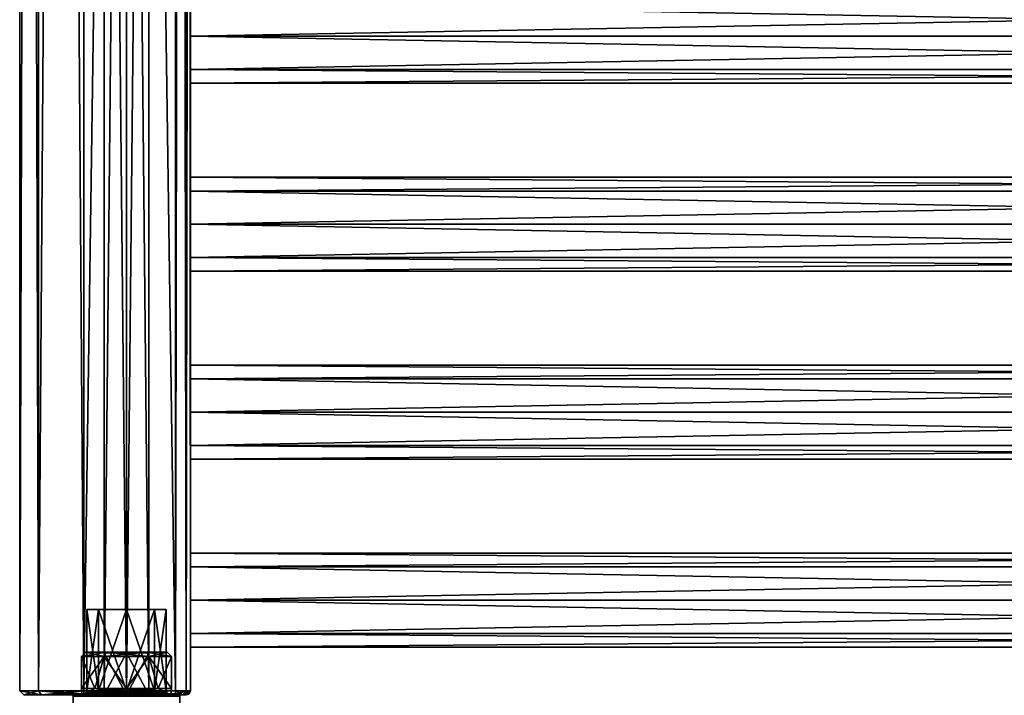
# Model space of a CAD drawing. Extents: x -250 to 250, y -832 to 754.
# Tile 12 of 256: x -250 to -19, y -748 to -590. Entities that reach past the tile are written whole.
import ezdxf

# ---------------------------------------------------------------- set-up
doc = ezdxf.new("R2010")
doc.units = 0
doc.header["$LTSCALE"] = 33.374815
for name, color, linetype in [('187', 7, 'CONTINUOUS'), ('188', 7, 'CONTINUOUS'), ('189', 7, 'CONTINUOUS'), ('190', 7, 'CONTINUOUS'), ('191', 7, 'CONTINUOUS'), ('192', 7, 'CONTINUOUS'), ('193', 7, 'CONTINUOUS'), ('194', 7, 'CONTINUOUS'), ('195', 7, 'CONTINUOUS'), ('196', 7, 'CONTINUOUS'), ('229', 7, 'CONTINUOUS'), ('230', 7, 'CONTINUOUS'), ('232', 7, 'CONTINUOUS'), ('233', 7, 'CONTINUOUS'), ('234', 7, 'CONTINUOUS'), ('238', 7, 'CONTINUOUS'), ('239', 7, 'CONTINUOUS'), ('240', 7, 'CONTINUOUS'), ('244', 7, 'CONTINUOUS'), ('245', 7, 'CONTINUOUS'), ('246', 7, 'CONTINUOUS'), ('267', 7, 'CONTINUOUS'), ('268', 7, 'CONTINUOUS'), ('269', 7, 'CONTINUOUS'), ('273', 7, 'CONTINUOUS'), ('274', 7, 'CONTINUOUS'), ('4586', 7, 'CONTINUOUS'), ('4587', 7, 'CONTINUOUS'), ('4598', 7, 'CONTINUOUS'), ('4599', 7, 'CONTINUOUS'), ('4605', 7, 'CONTINUOUS'), ('4606', 7, 'CONTINUOUS'), ('4607', 7, 'CONTINUOUS'), ('4608', 7, 'CONTINUOUS'), ('4625', 7, 'CONTINUOUS'), ('4626', 7, 'CONTINUOUS'), ('4628', 7, 'CONTINUOUS'), ('4629', 7, 'CONTINUOUS'), ('4653', 7, 'CONTINUOUS'), ('4654', 7, 'CONTINUOUS'), ('4655', 7, 'CONTINUOUS'), ('4656', 7, 'CONTINUOUS'), ('4657', 7, 'CONTINUOUS'), ('4658', 7, 'CONTINUOUS'), ('4659', 7, 'CONTINUOUS')]:
    doc.layers.add(name, color=color, linetype=linetype)

msp = doc.modelspace()

# ---------------------------------------------------------------- linework, layer by layer
at = {"layer": '187', "color": 7, "linetype": 'CONTINUOUS'}
for points in [[(-235, -747.2, -15), (-235, 747.2, -15), (-213.5, -747.2, -15), (-235, -747.2, -15)], [(-213.5, -747.2, -15), (-235, 747.2, -15), (-213.5, 747.2, -15), (-213.5, -747.2, -15)]]:
    msp.add_3dface(points, dxfattribs=at)
at = {"layer": '188', "color": 7, "linetype": 'CONTINUOUS'}
for points in [[(-213.5, -747.2, 15), (-213.5, 747.2, 15), (-235, -747.2, 15), (-213.5, -747.2, 15)], [(-235, -747.2, 15), (-213.5, 747.2, 15), (-235, 747.2, 15), (-235, -747.2, 15)]]:
    msp.add_3dface(points, dxfattribs=at)
at = {"layer": '189', "color": 7, "linetype": 'CONTINUOUS'}
for points in [[(210, -718.22, 7.78), (210, -715), (-210, -718.22, 7.78), (210, -718.22, 7.78)], [(210, -715), (210, -718.22, -7.78), (-210, -715), (210, -715)], [(210, -715), (-210, -715), (-210, -718.22, 7.78), (210, -715)], [(210, -718.22, -7.78), (-210, -718.22, -7.78), (-210, -715), (210, -718.22, -7.78)], [(210, -718.22, -7.78), (210, -726, -11), (-210, -718.22, -7.78), (210, -718.22, -7.78)], [(210, -726, -11), (-210, -726, -11), (-210, -718.22, -7.78), (210, -726, -11)], [(210, -726, 11), (210, -718.22, 7.78), (-210, -726, 11), (210, -726, 11)], [(210, -718.22, 7.78), (-210, -718.22, 7.78), (-210, -726, 11), (210, -718.22, 7.78)]]:
    msp.add_3dface(points, dxfattribs=at)
at = {"layer": '190', "color": 7, "linetype": 'CONTINUOUS'}
for points in [[(210, -726, -11), (210, -733.78, -7.78), (-210, -726, -11), (210, -726, -11)], [(-210, -726, -11), (210, -733.78, -7.78), (-210, -733.78, -7.78), (-210, -726, -11)], [(210, -733.78, 7.78), (210, -726, 11), (-210, -733.78, 7.78), (210, -733.78, 7.78)], [(210, -726, 11), (-210, -726, 11), (-210, -733.78, 7.78), (210, -726, 11)], [(210, -733.78, -7.78), (210, -737), (-210, -733.78, -7.78), (210, -733.78, -7.78)], [(210, -737), (210, -733.78, 7.78), (-210, -737), (210, -737)], [(210, -737), (-210, -737), (-210, -733.78, -7.78), (210, -737)], [(210, -733.78, 7.78), (-210, -733.78, 7.78), (-210, -737), (210, -733.78, 7.78)]]:
    msp.add_3dface(points, dxfattribs=at)
at = {"layer": '191', "color": 7, "linetype": 'CONTINUOUS'}
for points in [[(210, -674.22, 7.78), (210, -671), (-210, -674.22, 7.78), (210, -674.22, 7.78)], [(210, -671), (210, -674.22, -7.78), (-210, -671), (210, -671)], [(210, -671), (-210, -671), (-210, -674.22, 7.78), (210, -671)], [(210, -674.22, -7.78), (-210, -674.22, -7.78), (-210, -671), (210, -674.22, -7.78)], [(210, -674.22, -7.78), (210, -682, -11), (-210, -674.22, -7.78), (210, -674.22, -7.78)], [(210, -682, -11), (-210, -682, -11), (-210, -674.22, -7.78), (210, -682, -11)], [(210, -682, 11), (210, -674.22, 7.78), (-210, -682, 11), (210, -682, 11)], [(210, -674.22, 7.78), (-210, -674.22, 7.78), (-210, -682, 11), (210, -674.22, 7.78)]]:
    msp.add_3dface(points, dxfattribs=at)
at = {"layer": '192', "color": 7, "linetype": 'CONTINUOUS'}
for points in [[(210, -682, -11), (210, -689.78, -7.78), (-210, -682, -11), (210, -682, -11)], [(-210, -682, -11), (210, -689.78, -7.78), (-210, -689.78, -7.78), (-210, -682, -11)], [(210, -689.78, 7.78), (210, -682, 11), (-210, -689.78, 7.78), (210, -689.78, 7.78)], [(210, -682, 11), (-210, -682, 11), (-210, -689.78, 7.78), (210, -682, 11)], [(210, -689.78, -7.78), (210, -693), (-210, -689.78, -7.78), (210, -689.78, -7.78)], [(210, -693), (210, -689.78, 7.78), (-210, -693), (210, -693)], [(210, -693), (-210, -693), (-210, -689.78, -7.78), (210, -693)], [(210, -689.78, 7.78), (-210, -689.78, 7.78), (-210, -693), (210, -689.78, 7.78)]]:
    msp.add_3dface(points, dxfattribs=at)
at = {"layer": '193', "color": 7, "linetype": 'CONTINUOUS'}
for points in [[(210, -630.22, 7.78), (210, -627), (-210, -630.22, 7.78), (210, -630.22, 7.78)], [(210, -627), (210, -630.22, -7.78), (-210, -627), (210, -627)], [(210, -627), (-210, -627), (-210, -630.22, 7.78), (210, -627)], [(210, -630.22, -7.78), (-210, -630.22, -7.78), (-210, -627), (210, -630.22, -7.78)], [(210, -630.22, -7.78), (210, -638, -11), (-210, -630.22, -7.78), (210, -630.22, -7.78)], [(210, -638, -11), (-210, -638, -11), (-210, -630.22, -7.78), (210, -638, -11)], [(210, -638, 11), (210, -630.22, 7.78), (-210, -638, 11), (210, -638, 11)], [(210, -630.22, 7.78), (-210, -630.22, 7.78), (-210, -638, 11), (210, -630.22, 7.78)]]:
    msp.add_3dface(points, dxfattribs=at)
at = {"layer": '194', "color": 7, "linetype": 'CONTINUOUS'}
for points in [[(210, -638, -11), (210, -645.78, -7.78), (-210, -638, -11), (210, -638, -11)], [(-210, -638, -11), (210, -645.78, -7.78), (-210, -645.78, -7.78), (-210, -638, -11)], [(210, -645.78, 7.78), (210, -638, 11), (-210, -645.78, 7.78), (210, -645.78, 7.78)], [(210, -638, 11), (-210, -638, 11), (-210, -645.78, 7.78), (210, -638, 11)], [(210, -645.78, -7.78), (210, -649), (-210, -645.78, -7.78), (210, -645.78, -7.78)], [(210, -649), (210, -645.78, 7.78), (-210, -649), (210, -649)], [(210, -649), (-210, -649), (-210, -645.78, -7.78), (210, -649)], [(210, -645.78, 7.78), (-210, -645.78, 7.78), (-210, -649), (210, -645.78, 7.78)]]:
    msp.add_3dface(points, dxfattribs=at)
at = {"layer": '195', "color": 7, "linetype": 'CONTINUOUS'}
for points in [[(210, -586.22, -7.78), (210, -594, -11), (-210, -586.22, -7.78), (210, -586.22, -7.78)], [(210, -594, -11), (-210, -594, -11), (-210, -586.22, -7.78), (210, -594, -11)], [(210, -594, 11), (210, -586.22, 7.78), (-210, -594, 11), (210, -594, 11)], [(210, -586.22, 7.78), (-210, -586.22, 7.78), (-210, -594, 11), (210, -586.22, 7.78)]]:
    msp.add_3dface(points, dxfattribs=at)
at = {"layer": '196', "color": 7, "linetype": 'CONTINUOUS'}
for points in [[(210, -594, -11), (210, -601.78, -7.78), (-210, -594, -11), (210, -594, -11)], [(-210, -594, -11), (210, -601.78, -7.78), (-210, -601.78, -7.78), (-210, -594, -11)], [(210, -601.78, 7.78), (210, -594, 11), (-210, -601.78, 7.78), (210, -601.78, 7.78)], [(210, -594, 11), (-210, -594, 11), (-210, -601.78, 7.78), (210, -594, 11)], [(210, -601.78, -7.78), (210, -605), (-210, -601.78, -7.78), (210, -601.78, -7.78)], [(210, -605), (210, -601.78, 7.78), (-210, -605), (210, -605)], [(210, -605), (-210, -605), (-210, -601.78, -7.78), (210, -605)], [(210, -601.78, 7.78), (-210, -601.78, 7.78), (-210, -605), (210, -601.78, 7.78)]]:
    msp.add_3dface(points, dxfattribs=at)
at = {"layer": '229', "color": 7, "linetype": 'CONTINUOUS'}
for points in [[(-249, -748.2, 0), (-244.9, -748.2, -9.9), (-244.9, -748.2, 9.9), (-249, -748.2, 0)], [(-235, -748.2, 14), (-244.9, -748.2, 9.9), (-235.3, -748.2), (-235, -748.2, 14)], [(-244.9, -748.2, -9.9), (-235, -748.2, -14), (-244.9, -748.2, 9.9), (-244.9, -748.2, -9.9)], [(-244.9, -748.2, 9.9), (-235, -748.2, -14), (-235.3, -748.2), (-244.9, -748.2, 9.9)], [(-235, -748.2, 14), (-235.3, -748.2), (-232.28, -748.2, 7.28), (-235, -748.2, 14)], [(-235.3, -748.2), (-235, -748.2, -14), (-232.28, -748.2, -7.28), (-235.3, -748.2)], [(-213.5, -748.2, 14), (-235, -748.2, 14), (-225, -748.2, 10.3), (-213.5, -748.2, 14)], [(-225, -748.2, 10.3), (-235, -748.2, 14), (-232.28, -748.2, 7.28), (-225, -748.2, 10.3)], [(-235, -748.2, -14), (-213.5, -748.2, -14), (-225, -748.2, -10.3), (-235, -748.2, -14)], [(-232.28, -748.2, -7.28), (-235, -748.2, -14), (-225, -748.2, -10.3), (-232.28, -748.2, -7.28)], [(-217.72, -748.2, 7.28), (-213.5, -748.2, 14), (-225, -748.2, 10.3), (-217.72, -748.2, 7.28)], [(-225, -748.2, -10.3), (-213.5, -748.2, -14), (-217.72, -748.2, -7.28), (-225, -748.2, -10.3)], [(-214.7, -748.2), (-213.5, -748.2, 14), (-217.72, -748.2, 7.28), (-214.7, -748.2)], [(-217.72, -748.2, -7.28), (-213.5, -748.2, -14), (-214.7, -748.2), (-217.72, -748.2, -7.28)], [(-213.5, -748.2, -14), (-213.5, -748.2, 14), (-214.7, -748.2), (-213.5, -748.2, -14)], [(-211.73, -748.2, 13.27), (-213.5, -748.2, 14), (-211.73, -748.2, -13.27), (-211.73, -748.2, 13.27)], [(-211.73, -748.2, -13.27), (-213.5, -748.2, 14), (-213.5, -748.2, -14), (-211.73, -748.2, -13.27)], [(-211, -748.2, 11.5), (-211.73, -748.2, 13.27), (-211, -748.2, -11.5), (-211, -748.2, 11.5)], [(-211, -748.2, -11.5), (-211.73, -748.2, 13.27), (-211.73, -748.2, -13.27), (-211, -748.2, -11.5)]]:
    msp.add_3dface(points, dxfattribs=at)
at = {"layer": '230', "color": 7, "linetype": 'CONTINUOUS'}
for points in [[(-210, -747.2, 11.5), (-210, -330, 11), (-210, 154, 11.5), (-210, -747.2, 11.5)], [(-210, -747.2, -11.5), (-210, -66, -11.5), (-210, -374, -11), (-210, -747.2, -11.5)], [(-210, -747.2, 11.5), (-210, -374, 11), (-210, -330, 11), (-210, -747.2, 11.5)], [(-210, -418, -11), (-210, -747.2, -11.5), (-210, -374, -11), (-210, -418, -11)], [(-210, -747.2, 11.5), (-210, -418, 11), (-210, -374, 11), (-210, -747.2, 11.5)], [(-210, -462, -11), (-210, -747.2, -11.5), (-210, -418, -11), (-210, -462, -11)], [(-210, -747.2, 11.5), (-210, -462, 11), (-210, -418, 11), (-210, -747.2, 11.5)], [(-210, -594, -11), (-210, -747.2, -11.5), (-210, -462, -11), (-210, -594, -11)], [(-210, -747.2, 11.5), (-210, -594, 11), (-210, -462, 11), (-210, -747.2, 11.5)], [(-210, -586.22, -7.78), (-210, -594, -11), (-210, -462, -11), (-210, -586.22, -7.78)], [(-210, -462, 11), (-210, -594, 11), (-210, -469.78, 7.78), (-210, -462, 11)], [(-210, -469.78, 7.78), (-210, -594, 11), (-210, -473), (-210, -469.78, 7.78)], [(-210, -594, 11), (-210, -586.22, 7.78), (-210, -473), (-210, -594, 11)], [(-210, -638, -11), (-210, -747.2, -11.5), (-210, -594, -11), (-210, -638, -11)], [(-210, -747.2, 11.5), (-210, -638, 11), (-210, -594, 11), (-210, -747.2, 11.5)], [(-210, -630.22, -7.78), (-210, -638, -11), (-210, -594, -11), (-210, -630.22, -7.78)], [(-210, -627), (-210, -630.22, -7.78), (-210, -594, -11), (-210, -627)], [(-210, -627), (-210, -594, -11), (-210, -601.78, -7.78), (-210, -627)], [(-210, -594, 11), (-210, -638, 11), (-210, -601.78, 7.78), (-210, -594, 11)], [(-210, -605), (-210, -627), (-210, -601.78, -7.78), (-210, -605)], [(-210, -601.78, 7.78), (-210, -638, 11), (-210, -605), (-210, -601.78, 7.78)], [(-210, -630.22, 7.78), (-210, -627), (-210, -605), (-210, -630.22, 7.78)], [(-210, -638, 11), (-210, -630.22, 7.78), (-210, -605), (-210, -638, 11)], [(-210, -682, -11), (-210, -747.2, -11.5), (-210, -638, -11), (-210, -682, -11)], [(-210, -747.2, 11.5), (-210, -682, 11), (-210, -638, 11), (-210, -747.2, 11.5)], [(-210, -674.22, -7.78), (-210, -682, -11), (-210, -638, -11), (-210, -674.22, -7.78)], [(-210, -671), (-210, -674.22, -7.78), (-210, -638, -11), (-210, -671)], [(-210, -671), (-210, -638, -11), (-210, -645.78, -7.78), (-210, -671)], [(-210, -638, 11), (-210, -682, 11), (-210, -645.78, 7.78), (-210, -638, 11)], [(-210, -649), (-210, -671), (-210, -645.78, -7.78), (-210, -649)], [(-210, -645.78, 7.78), (-210, -682, 11), (-210, -649), (-210, -645.78, 7.78)], [(-210, -674.22, 7.78), (-210, -671), (-210, -649), (-210, -674.22, 7.78)], [(-210, -682, 11), (-210, -674.22, 7.78), (-210, -649), (-210, -682, 11)], [(-210, -726, -11), (-210, -747.2, -11.5), (-210, -682, -11), (-210, -726, -11)], [(-210, -747.2, 11.5), (-210, -726, 11), (-210, -682, 11), (-210, -747.2, 11.5)], [(-210, -718.22, -7.78), (-210, -726, -11), (-210, -682, -11), (-210, -718.22, -7.78)], [(-210, -715), (-210, -718.22, -7.78), (-210, -682, -11), (-210, -715)], [(-210, -715), (-210, -682, -11), (-210, -689.78, -7.78), (-210, -715)], [(-210, -682, 11), (-210, -726, 11), (-210, -689.78, 7.78), (-210, -682, 11)], [(-210, -693), (-210, -715), (-210, -689.78, -7.78), (-210, -693)], [(-210, -689.78, 7.78), (-210, -726, 11), (-210, -693), (-210, -689.78, 7.78)], [(-210, -718.22, 7.78), (-210, -715), (-210, -693), (-210, -718.22, 7.78)], [(-210, -726, 11), (-210, -718.22, 7.78), (-210, -693), (-210, -726, 11)], [(-210, -747.2, -11.5), (-210, -726, -11), (-210, -733.78, -7.78), (-210, -747.2, -11.5)], [(-210, -726, 11), (-210, -747.2, 11.5), (-210, -733.78, 7.78), (-210, -726, 11)], [(-210, -747.2, 11.5), (-210, -747.2, -11.5), (-210, -733.78, -7.78), (-210, -747.2, 11.5)], [(-210, -733.78, 7.78), (-210, -747.2, 11.5), (-210, -737), (-210, -733.78, 7.78)], [(-210, -737), (-210, -747.2, 11.5), (-210, -733.78, -7.78), (-210, -737)]]:
    msp.add_3dface(points, dxfattribs=at)
at = {"layer": '232', "color": 7, "linetype": 'CONTINUOUS'}
for points in [[(-250, -747.2), (-245.61, -747.2, 10.61), (-250, 747.2), (-250, -747.2)], [(-250, 747.2), (-245.61, -747.2, 10.61), (-245.61, 747.2, 10.61), (-250, 747.2)], [(-245.61, -747.2, -10.61), (-250, -747.2), (-245.61, 747.2, -10.61), (-245.61, -747.2, -10.61)], [(-245.61, 747.2, -10.61), (-250, -747.2), (-250, 747.2), (-245.61, 747.2, -10.61)], [(-235, 747.2, -15), (-235, -747.2, -15), (-245.61, -747.2, -10.61), (-235, 747.2, -15)], [(-235, 747.2, -15), (-245.61, -747.2, -10.61), (-245.61, 747.2, -10.61), (-235, 747.2, -15)], [(-235, -747.2, 15), (-235, 747.2, 15), (-245.61, 747.2, 10.61), (-235, -747.2, 15)], [(-245.61, -747.2, 10.61), (-235, -747.2, 15), (-245.61, 747.2, 10.61), (-245.61, -747.2, 10.61)]]:
    msp.add_3dface(points, dxfattribs=at)
at = {"layer": '233', "color": 7, "linetype": 'CONTINUOUS'}
for points in [[(-213.5, 747.2, 15), (-213.5, -747.2, 15), (-211.03, -747.2, 13.97), (-213.5, 747.2, 15)], [(-213.5, 747.2, 15), (-211.03, -747.2, 13.97), (-211.03, 747.2, 13.97), (-213.5, 747.2, 15)], [(-210, -747.2, 11.5), (-210, 154, 11.5), (-211.03, 747.2, 13.97), (-210, -747.2, 11.5)], [(-211.03, -747.2, 13.97), (-210, -747.2, 11.5), (-211.03, 747.2, 13.97), (-211.03, -747.2, 13.97)]]:
    msp.add_3dface(points, dxfattribs=at)
at = {"layer": '234', "color": 7, "linetype": 'CONTINUOUS'}
for points in [[(-213.5, -747.2, -15), (-213.5, 747.2, -15), (-211.03, 747.2, -13.97), (-213.5, -747.2, -15)], [(-211.03, -747.2, -13.97), (-213.5, -747.2, -15), (-211.03, 747.2, -13.97), (-211.03, -747.2, -13.97)], [(-210, 747.2, -11.5), (-210, -66, -11.5), (-211.03, -747.2, -13.97), (-210, 747.2, -11.5)], [(-210, 747.2, -11.5), (-211.03, -747.2, -13.97), (-211.03, 747.2, -13.97), (-210, 747.2, -11.5)], [(-210, -747.2, -11.5), (-211.03, -747.2, -13.97), (-210, -66, -11.5), (-210, -747.2, -11.5)]]:
    msp.add_3dface(points, dxfattribs=at)
at = {"layer": '238', "color": 7, "linetype": 'CONTINUOUS'}
for points in [[(-235, -747.2, -15), (-213.5, -747.2, -15), (-213.5, -747.91, -14.71), (-235, -747.2, -15)], [(-235, -747.91, -14.71), (-235, -747.2, -15), (-213.5, -747.91, -14.71), (-235, -747.91, -14.71)], [(-213.5, -748.2, -14), (-235, -748.2, -14), (-235, -747.91, -14.71), (-213.5, -748.2, -14)], [(-213.5, -748.2, -14), (-235, -747.91, -14.71), (-213.5, -747.91, -14.71), (-213.5, -748.2, -14)]]:
    msp.add_3dface(points, dxfattribs=at)
at = {"layer": '239', "color": 7, "linetype": 'CONTINUOUS'}
for points in [[(-249, -748.2, 0), (-244.9, -748.2, 9.9), (-250, -747.2), (-249, -748.2, 0)], [(-249, -748.2, 0), (-250, -747.2), (-245.61, -747.2, -10.61), (-249, -748.2, 0)], [(-244.9, -748.2, 9.9), (-245.61, -747.2, 10.61), (-250, -747.2), (-244.9, -748.2, 9.9)], [(-244.9, -748.2, -9.9), (-249, -748.2, 0), (-245.61, -747.2, -10.61), (-244.9, -748.2, -9.9)], [(-235, -747.2, -15), (-244.9, -748.2, -9.9), (-245.61, -747.2, -10.61), (-235, -747.2, -15)], [(-235, -747.2, 15), (-245.61, -747.2, 10.61), (-235, -747.91, 14.71), (-235, -747.2, 15)], [(-244.9, -748.2, 9.9), (-235, -748.2, 14), (-245.61, -747.2, 10.61), (-244.9, -748.2, 9.9)], [(-245.61, -747.2, 10.61), (-235, -748.2, 14), (-235, -747.91, 14.71), (-245.61, -747.2, 10.61)], [(-244.9, -748.2, -9.9), (-235, -747.2, -15), (-235, -747.91, -14.71), (-244.9, -748.2, -9.9)], [(-235, -748.2, -14), (-244.9, -748.2, -9.9), (-235, -747.91, -14.71), (-235, -748.2, -14)]]:
    msp.add_3dface(points, dxfattribs=at)
at = {"layer": '240', "color": 7, "linetype": 'CONTINUOUS'}
for points in [[(-213.5, -747.2, 15), (-235, -747.2, 15), (-235, -747.91, 14.71), (-213.5, -747.2, 15)], [(-213.5, -747.2, 15), (-235, -747.91, 14.71), (-213.5, -747.91, 14.71), (-213.5, -747.2, 15)], [(-235, -748.2, 14), (-213.5, -748.2, 14), (-213.5, -747.91, 14.71), (-235, -748.2, 14)], [(-235, -747.91, 14.71), (-235, -748.2, 14), (-213.5, -747.91, 14.71), (-235, -747.91, 14.71)]]:
    msp.add_3dface(points, dxfattribs=at)
at = {"layer": '244', "color": 7, "linetype": 'CONTINUOUS'}
for points in [[(-211, -748.2, 11.5), (-211, -748.2, -11.5), (-210.29, -747.91, -11.5), (-211, -748.2, 11.5)], [(-211, -748.2, 11.5), (-210.29, -747.91, -11.5), (-210.29, -747.91, 11.5), (-211, -748.2, 11.5)], [(-210, -747.2, -11.5), (-210, -747.2, 11.5), (-210.29, -747.91, 11.5), (-210, -747.2, -11.5)], [(-210.29, -747.91, -11.5), (-210, -747.2, -11.5), (-210.29, -747.91, 11.5), (-210.29, -747.91, -11.5)]]:
    msp.add_3dface(points, dxfattribs=at)
at = {"layer": '245', "color": 7, "linetype": 'CONTINUOUS'}
for points in [[(-213.5, -747.91, -14.71), (-213.5, -747.2, -15), (-211.03, -747.2, -13.97), (-213.5, -747.91, -14.71)], [(-211.73, -748.2, -13.27), (-213.5, -748.2, -14), (-211.03, -747.2, -13.97), (-211.73, -748.2, -13.27)], [(-213.5, -748.2, -14), (-213.5, -747.91, -14.71), (-211.03, -747.2, -13.97), (-213.5, -748.2, -14)], [(-210, -747.2, -11.5), (-211.73, -748.2, -13.27), (-211.03, -747.2, -13.97), (-210, -747.2, -11.5)], [(-211.73, -748.2, -13.27), (-210, -747.2, -11.5), (-210.29, -747.91, -11.5), (-211.73, -748.2, -13.27)], [(-211, -748.2, -11.5), (-211.73, -748.2, -13.27), (-210.29, -747.91, -11.5), (-211, -748.2, -11.5)]]:
    msp.add_3dface(points, dxfattribs=at)
at = {"layer": '246', "color": 7, "linetype": 'CONTINUOUS'}
for points in [[(-211.73, -748.2, 13.27), (-213.5, -747.2, 15), (-213.5, -747.91, 14.71), (-211.73, -748.2, 13.27)], [(-213.5, -747.2, 15), (-211.73, -748.2, 13.27), (-211.03, -747.2, 13.97), (-213.5, -747.2, 15)], [(-213.5, -748.2, 14), (-211.73, -748.2, 13.27), (-213.5, -747.91, 14.71), (-213.5, -748.2, 14)], [(-211.73, -748.2, 13.27), (-211, -748.2, 11.5), (-211.03, -747.2, 13.97), (-211.73, -748.2, 13.27)], [(-211, -748.2, 11.5), (-210.29, -747.91, 11.5), (-211.03, -747.2, 13.97), (-211, -748.2, 11.5)], [(-210.29, -747.91, 11.5), (-210, -747.2, 11.5), (-211.03, -747.2, 13.97), (-210.29, -747.91, 11.5)]]:
    msp.add_3dface(points, dxfattribs=at)
at = {"layer": '267', "color": 7, "linetype": 'CONTINUOUS'}
for points in [[(-234.3, -728.2), (-231.58, -728.2, -6.58), (-231.58, -728.2, 6.58), (-234.3, -728.2)], [(-231.58, -728.2, -6.58), (-225, -728.2, -9.3), (-231.58, -728.2, 6.58), (-231.58, -728.2, -6.58)], [(-231.58, -728.2, 6.58), (-225, -728.2, -9.3), (-225, -728.2, 9.3), (-231.58, -728.2, 6.58)], [(-225, -728.2, -9.3), (-218.42, -728.2, -6.58), (-225, -728.2, 9.3), (-225, -728.2, -9.3)], [(-225, -728.2, 9.3), (-218.42, -728.2, -6.58), (-218.42, -728.2, 6.58), (-225, -728.2, 9.3)], [(-218.42, -728.2, -6.58), (-215.7, -728.2), (-218.42, -728.2, 6.58), (-218.42, -728.2, -6.58)]]:
    msp.add_3dface(points, dxfattribs=at)
at = {"layer": '268', "color": 7, "linetype": 'CONTINUOUS'}
for points in [[(-234.3, -728.2), (-231.58, -728.2, 6.58), (-234.3, -747.2), (-234.3, -728.2)], [(-234.3, -747.2), (-231.58, -728.2, 6.58), (-231.58, -747.2, 6.58), (-234.3, -747.2)], [(-231.58, -728.2, 6.58), (-225, -728.2, 9.3), (-231.58, -747.2, 6.58), (-231.58, -728.2, 6.58)], [(-231.58, -747.2, 6.58), (-225, -728.2, 9.3), (-225, -747.2, 9.3), (-231.58, -747.2, 6.58)], [(-225, -728.2, 9.3), (-218.42, -728.2, 6.58), (-225, -747.2, 9.3), (-225, -728.2, 9.3)], [(-225, -747.2, 9.3), (-218.42, -728.2, 6.58), (-218.42, -747.2, 6.58), (-225, -747.2, 9.3)], [(-218.42, -728.2, 6.58), (-215.7, -728.2), (-218.42, -747.2, 6.58), (-218.42, -728.2, 6.58)], [(-218.42, -747.2, 6.58), (-215.7, -728.2), (-215.7, -747.2), (-218.42, -747.2, 6.58)]]:
    msp.add_3dface(points, dxfattribs=at)
at = {"layer": '269', "color": 7, "linetype": 'CONTINUOUS'}
for points in [[(-231.58, -728.2, -6.58), (-234.3, -728.2), (-231.58, -747.2, -6.58), (-231.58, -728.2, -6.58)], [(-234.3, -728.2), (-234.3, -747.2), (-231.58, -747.2, -6.58), (-234.3, -728.2)], [(-225, -728.2, -9.3), (-231.58, -728.2, -6.58), (-225, -747.2, -9.3), (-225, -728.2, -9.3)], [(-225, -747.2, -9.3), (-231.58, -728.2, -6.58), (-231.58, -747.2, -6.58), (-225, -747.2, -9.3)], [(-218.42, -728.2, -6.58), (-225, -728.2, -9.3), (-218.42, -747.2, -6.58), (-218.42, -728.2, -6.58)], [(-218.42, -747.2, -6.58), (-225, -728.2, -9.3), (-225, -747.2, -9.3), (-218.42, -747.2, -6.58)], [(-215.7, -728.2), (-218.42, -728.2, -6.58), (-215.7, -747.2), (-215.7, -728.2)], [(-215.7, -747.2), (-218.42, -728.2, -6.58), (-218.42, -747.2, -6.58), (-215.7, -747.2)]]:
    msp.add_3dface(points, dxfattribs=at)
at = {"layer": '273', "color": 7, "linetype": 'CONTINUOUS'}
for points in [[(-235.3, -748.2), (-232.28, -748.2, -7.28), (-234.59, -747.91), (-235.3, -748.2)], [(-232.28, -748.2, -7.28), (-234.3, -747.2), (-234.59, -747.91), (-232.28, -748.2, -7.28)], [(-234.3, -747.2), (-232.28, -748.2, -7.28), (-231.58, -747.2, -6.58), (-234.3, -747.2)], [(-232.28, -748.2, -7.28), (-225, -748.2, -10.3), (-231.58, -747.2, -6.58), (-232.28, -748.2, -7.28)], [(-225, -748.2, -10.3), (-225, -747.2, -9.3), (-231.58, -747.2, -6.58), (-225, -748.2, -10.3)], [(-225, -748.2, -10.3), (-217.72, -748.2, -7.28), (-225, -747.2, -9.3), (-225, -748.2, -10.3)], [(-217.72, -748.2, -7.28), (-218.42, -747.2, -6.58), (-225, -747.2, -9.3), (-217.72, -748.2, -7.28)], [(-217.72, -748.2, -7.28), (-214.7, -748.2), (-218.42, -747.2, -6.58), (-217.72, -748.2, -7.28)], [(-218.42, -747.2, -6.58), (-214.7, -748.2), (-215.41, -747.91), (-218.42, -747.2, -6.58)], [(-215.7, -747.2), (-218.42, -747.2, -6.58), (-215.41, -747.91), (-215.7, -747.2)]]:
    msp.add_3dface(points, dxfattribs=at)
at = {"layer": '274', "color": 7, "linetype": 'CONTINUOUS'}
for points in [[(-232.28, -748.2, 7.28), (-235.3, -748.2), (-231.58, -747.2, 6.58), (-232.28, -748.2, 7.28)], [(-231.58, -747.2, 6.58), (-235.3, -748.2), (-234.59, -747.91), (-231.58, -747.2, 6.58)], [(-234.3, -747.2), (-231.58, -747.2, 6.58), (-234.59, -747.91), (-234.3, -747.2)], [(-225, -748.2, 10.3), (-232.28, -748.2, 7.28), (-225, -747.2, 9.3), (-225, -748.2, 10.3)], [(-232.28, -748.2, 7.28), (-231.58, -747.2, 6.58), (-225, -747.2, 9.3), (-232.28, -748.2, 7.28)], [(-217.72, -748.2, 7.28), (-225, -748.2, 10.3), (-218.42, -747.2, 6.58), (-217.72, -748.2, 7.28)], [(-225, -748.2, 10.3), (-225, -747.2, 9.3), (-218.42, -747.2, 6.58), (-225, -748.2, 10.3)], [(-217.72, -748.2, 7.28), (-218.42, -747.2, 6.58), (-215.7, -747.2), (-217.72, -748.2, 7.28)], [(-217.72, -748.2, 7.28), (-215.7, -747.2), (-215.41, -747.91), (-217.72, -748.2, 7.28)], [(-214.7, -748.2), (-217.72, -748.2, 7.28), (-215.41, -747.91), (-214.7, -748.2)]]:
    msp.add_3dface(points, dxfattribs=at)
at = {"layer": '4586', "linetype": 'CONTINUOUS'}
for points in [[(-235.5, -739.2), (-230.25, -739.2, -9.09), (-235.5, -746.7), (-235.5, -739.2)], [(-235.5, -746.7), (-230.25, -739.2, -9.09), (-232.42, -746.7, -7.42), (-235.5, -746.7)], [(-232.42, -746.7, -7.42), (-230.25, -739.2, -9.09), (-225, -746.7, -10.5), (-232.42, -746.7, -7.42)], [(-230.25, -739.2, -9.09), (-219.75, -739.2, -9.09), (-225, -746.7, -10.5), (-230.25, -739.2, -9.09)], [(-225, -746.7, -10.5), (-219.75, -739.2, -9.09), (-217.58, -746.7, -7.42), (-225, -746.7, -10.5)], [(-219.75, -739.2, -9.09), (-214.5, -739.2), (-217.58, -746.7, -7.42), (-219.75, -739.2, -9.09)], [(-214.5, -739.2), (-214.5, -746.7), (-217.58, -746.7, -7.42), (-214.5, -739.2)]]:
    msp.add_3dface(points, dxfattribs=at)
at = {"layer": '4587', "linetype": 'CONTINUOUS'}
for points in [[(-229.75, -738.2, -8.23), (-234.5, -738.2), (-230.33, -738.2, -3.07), (-229.75, -738.2, -8.23)], [(-234.5, -738.2), (-229.75, -738.2, 8.23), (-230.33, -738.2, 3.07), (-234.5, -738.2)], [(-230.33, -738.2, -3.07), (-234.5, -738.2), (-230.33, -738.2, 3.07), (-230.33, -738.2, -3.07)], [(-225, -738.2, -6.15), (-229.75, -738.2, -8.23), (-230.33, -738.2, -3.07), (-225, -738.2, -6.15)], [(-230.33, -738.2, 3.07), (-229.75, -738.2, 8.23), (-225, -738.2, 6.15), (-230.33, -738.2, 3.07)], [(-220.25, -738.2, -8.23), (-229.75, -738.2, -8.23), (-225, -738.2, -6.15), (-220.25, -738.2, -8.23)], [(-229.75, -738.2, 8.23), (-220.25, -738.2, 8.23), (-225, -738.2, 6.15), (-229.75, -738.2, 8.23)], [(-220.25, -738.2, -8.23), (-225, -738.2, -6.15), (-219.67, -738.2, -3.07), (-220.25, -738.2, -8.23)], [(-225, -738.2, 6.15), (-220.25, -738.2, 8.23), (-219.67, -738.2, 3.07), (-225, -738.2, 6.15)], [(-215.5, -738.2), (-220.25, -738.2, -8.23), (-219.67, -738.2, -3.07), (-215.5, -738.2)], [(-220.25, -738.2, 8.23), (-215.5, -738.2), (-219.67, -738.2, 3.07), (-220.25, -738.2, 8.23)], [(-219.67, -738.2, 3.07), (-215.5, -738.2), (-219.67, -738.2, -3.07), (-219.67, -738.2, 3.07)]]:
    msp.add_3dface(points, dxfattribs=at)
at = {"layer": '4598', "linetype": 'CONTINUOUS'}
for points in [[(-235.39, -748.2, 6), (-235.39, -748.2, -6), (-237.5, -748.2, 5.61), (-235.39, -748.2, 6)], [(-237.5, -748.2, 5.61), (-235.39, -748.2, -6), (-237.5, -748.2, -5.61), (-237.5, -748.2, 5.61)], [(-237.5, -748.2, -5.61), (-235.39, -748.2, -6), (-232.45, -748.2, -11.5), (-237.5, -748.2, -5.61)], [(-232.45, -748.2, 11.5), (-235.39, -748.2, 6), (-237.5, -748.2, 5.61), (-232.45, -748.2, 11.5)], [(-225, -748.2, 12), (-235.39, -748.2, 6), (-232.45, -748.2, 11.5), (-225, -748.2, 12)], [(-235.39, -748.2, -6), (-225, -748.2, -12), (-232.45, -748.2, -11.5), (-235.39, -748.2, -6)], [(-225, -748.2, 13.7), (-225, -748.2, 12), (-232.45, -748.2, 11.5), (-225, -748.2, 13.7)], [(-232.45, -748.2, -11.5), (-225, -748.2, -12), (-225, -748.2, -13.7), (-232.45, -748.2, -11.5)], [(-214.61, -748.2, 6), (-225, -748.2, 12), (-217.55, -748.2, 11.5), (-214.61, -748.2, 6)], [(-217.55, -748.2, 11.5), (-225, -748.2, 12), (-225, -748.2, 13.7), (-217.55, -748.2, 11.5)], [(-225, -748.2, -12), (-214.61, -748.2, -6), (-217.55, -748.2, -11.5), (-225, -748.2, -12)], [(-225, -748.2, -13.7), (-225, -748.2, -12), (-217.55, -748.2, -11.5), (-225, -748.2, -13.7)], [(-212.5, -748.2, 5.61), (-214.61, -748.2, 6), (-217.55, -748.2, 11.5), (-212.5, -748.2, 5.61)], [(-217.55, -748.2, -11.5), (-214.61, -748.2, -6), (-212.5, -748.2, -5.61), (-217.55, -748.2, -11.5)], [(-214.61, -748.2, -6), (-214.61, -748.2, 6), (-212.5, -748.2, -5.61), (-214.61, -748.2, -6)], [(-214.61, -748.2, 6), (-212.5, -748.2, 5.61), (-212.5, -748.2, -5.61), (-214.61, -748.2, 6)]]:
    msp.add_3dface(points, dxfattribs=at)
at = {"layer": '4599', "linetype": 'CONTINUOUS'}
for points in [[(-235.5, -739.2), (-235.5, -746.7), (-232.42, -746.7, 7.42), (-235.5, -739.2)], [(-235.5, -739.2), (-232.42, -746.7, 7.42), (-230.25, -739.2, 9.09), (-235.5, -739.2)], [(-232.42, -746.7, 7.42), (-225, -746.7, 10.5), (-230.25, -739.2, 9.09), (-232.42, -746.7, 7.42)], [(-230.25, -739.2, 9.09), (-225, -746.7, 10.5), (-219.75, -739.2, 9.09), (-230.25, -739.2, 9.09)], [(-225, -746.7, 10.5), (-217.58, -746.7, 7.42), (-219.75, -739.2, 9.09), (-225, -746.7, 10.5)], [(-214.5, -746.7), (-214.5, -739.2), (-219.75, -739.2, 9.09), (-214.5, -746.7)], [(-217.58, -746.7, 7.42), (-214.5, -746.7), (-219.75, -739.2, 9.09), (-217.58, -746.7, 7.42)]]:
    msp.add_3dface(points, dxfattribs=at)
at = {"layer": '4605', "linetype": 'CONTINUOUS'}
for points in [[(-230.25, -739.2, -9.09), (-235.5, -739.2), (-229.75, -738.2, -8.23), (-230.25, -739.2, -9.09)], [(-235.5, -739.2), (-234.5, -738.2), (-229.75, -738.2, -8.23), (-235.5, -739.2)], [(-219.75, -739.2, -9.09), (-230.25, -739.2, -9.09), (-220.25, -738.2, -8.23), (-219.75, -739.2, -9.09)], [(-230.25, -739.2, -9.09), (-229.75, -738.2, -8.23), (-220.25, -738.2, -8.23), (-230.25, -739.2, -9.09)], [(-219.75, -739.2, -9.09), (-220.25, -738.2, -8.23), (-215.5, -738.2), (-219.75, -739.2, -9.09)], [(-214.5, -739.2), (-219.75, -739.2, -9.09), (-215.5, -738.2), (-214.5, -739.2)]]:
    msp.add_3dface(points, dxfattribs=at)
at = {"layer": '4606', "linetype": 'CONTINUOUS'}
for points in [[(-234.5, -738.2), (-235.5, -739.2), (-230.25, -739.2, 9.09), (-234.5, -738.2)], [(-229.75, -738.2, 8.23), (-234.5, -738.2), (-230.25, -739.2, 9.09), (-229.75, -738.2, 8.23)], [(-229.75, -738.2, 8.23), (-230.25, -739.2, 9.09), (-219.75, -739.2, 9.09), (-229.75, -738.2, 8.23)], [(-220.25, -738.2, 8.23), (-229.75, -738.2, 8.23), (-219.75, -739.2, 9.09), (-220.25, -738.2, 8.23)], [(-214.5, -739.2), (-215.5, -738.2), (-220.25, -738.2, 8.23), (-214.5, -739.2)], [(-214.5, -739.2), (-220.25, -738.2, 8.23), (-219.75, -739.2, 9.09), (-214.5, -739.2)]]:
    msp.add_3dface(points, dxfattribs=at)
at = {"layer": '4607', "linetype": 'CONTINUOUS'}
for points in [[(-232.34, -748.5, -11.92), (-237.5, -748.5, -6.3), (-232.45, -748.2, -11.5), (-232.34, -748.5, -11.92)], [(-232.45, -748.2, -11.5), (-237.5, -748.5, -6.3), (-237.5, -748.35, -5.95), (-232.45, -748.2, -11.5)], [(-237.5, -748.2, -5.61), (-232.45, -748.2, -11.5), (-237.5, -748.35, -5.95), (-237.5, -748.2, -5.61)], [(-232.34, -748.5, -11.92), (-232.45, -748.2, -11.5), (-225, -748.2, -13.7), (-232.34, -748.5, -11.92)], [(-225, -748.5, -14), (-232.34, -748.5, -11.92), (-225, -748.2, -13.7), (-225, -748.5, -14)], [(-217.66, -748.5, -11.92), (-225, -748.5, -14), (-217.55, -748.2, -11.5), (-217.66, -748.5, -11.92)], [(-225, -748.5, -14), (-225, -748.2, -13.7), (-217.55, -748.2, -11.5), (-225, -748.5, -14)], [(-212.5, -748.5, -6.3), (-217.66, -748.5, -11.92), (-217.55, -748.2, -11.5), (-212.5, -748.5, -6.3)], [(-212.5, -748.5, -6.3), (-217.55, -748.2, -11.5), (-212.5, -748.35, -5.95), (-212.5, -748.5, -6.3)], [(-217.55, -748.2, -11.5), (-212.5, -748.2, -5.61), (-212.5, -748.35, -5.95), (-217.55, -748.2, -11.5)]]:
    msp.add_3dface(points, dxfattribs=at)
at = {"layer": '4608', "linetype": 'CONTINUOUS'}
for points in [[(-232.45, -748.2, 11.5), (-237.5, -748.2, 5.61), (-237.5, -748.35, 5.95), (-232.45, -748.2, 11.5)], [(-232.45, -748.2, 11.5), (-237.5, -748.5, 6.3), (-232.34, -748.5, 11.92), (-232.45, -748.2, 11.5)], [(-237.5, -748.5, 6.3), (-232.45, -748.2, 11.5), (-237.5, -748.35, 5.95), (-237.5, -748.5, 6.3)], [(-225, -748.2, 13.7), (-232.45, -748.2, 11.5), (-225, -748.5, 14), (-225, -748.2, 13.7)], [(-232.45, -748.2, 11.5), (-232.34, -748.5, 11.92), (-225, -748.5, 14), (-232.45, -748.2, 11.5)], [(-217.55, -748.2, 11.5), (-225, -748.2, 13.7), (-217.66, -748.5, 11.92), (-217.55, -748.2, 11.5)], [(-225, -748.2, 13.7), (-225, -748.5, 14), (-217.66, -748.5, 11.92), (-225, -748.2, 13.7)], [(-217.55, -748.2, 11.5), (-217.66, -748.5, 11.92), (-212.5, -748.5, 6.3), (-217.55, -748.2, 11.5)], [(-212.5, -748.2, 5.61), (-217.55, -748.2, 11.5), (-212.5, -748.35, 5.95), (-212.5, -748.2, 5.61)], [(-217.55, -748.2, 11.5), (-212.5, -748.5, 6.3), (-212.5, -748.35, 5.95), (-217.55, -748.2, 11.5)]]:
    msp.add_3dface(points, dxfattribs=at)
at = {"layer": '4625', "linetype": 'CONTINUOUS'}
for points in [[(-225, -746.7, -10.5), (-217.58, -746.7, -7.42), (-225, -747.14, -11.56), (-225, -746.7, -10.5)], [(-217.58, -746.7, -7.42), (-214.61, -748.2, -6), (-225, -748.2, -12), (-217.58, -746.7, -7.42)], [(-217.58, -746.7, -7.42), (-225, -748.2, -12), (-225, -747.14, -11.56), (-217.58, -746.7, -7.42)], [(-225, -747.14, 11.56), (-214.61, -748.2, 6), (-225, -746.7, 10.5), (-225, -747.14, 11.56)], [(-225, -746.7, 10.5), (-214.61, -748.2, 6), (-217.58, -746.7, 7.42), (-225, -746.7, 10.5)], [(-217.58, -746.7, -7.42), (-214.5, -746.7), (-214.61, -748.2, -6), (-217.58, -746.7, -7.42)], [(-214.61, -748.2, 6), (-214.5, -746.7), (-217.58, -746.7, 7.42), (-214.61, -748.2, 6)], [(-214.5, -746.7), (-214.61, -748.2, 6), (-214.61, -748.2, -6), (-214.5, -746.7)], [(-225, -748.2, 12), (-214.61, -748.2, 6), (-225, -747.14, 11.56), (-225, -748.2, 12)]]:
    msp.add_3dface(points, dxfattribs=at)
at = {"layer": '4626', "linetype": 'CONTINUOUS'}
for points in [[(-235.5, -746.7), (-232.42, -746.7, -7.42), (-235.39, -748.2, -6), (-235.5, -746.7)], [(-235.5, -746.7), (-235.39, -748.2, -6), (-235.39, -748.2, 6), (-235.5, -746.7)], [(-235.5, -746.7), (-235.39, -748.2, 6), (-232.42, -746.7, 7.42), (-235.5, -746.7)], [(-232.42, -746.7, -7.42), (-225, -746.7, -10.5), (-235.39, -748.2, -6), (-232.42, -746.7, -7.42)], [(-235.39, -748.2, -6), (-225, -746.7, -10.5), (-225, -747.14, -11.56), (-235.39, -748.2, -6)], [(-235.39, -748.2, 6), (-225, -748.2, 12), (-232.42, -746.7, 7.42), (-235.39, -748.2, 6)], [(-225, -748.2, 12), (-225, -747.14, 11.56), (-232.42, -746.7, 7.42), (-225, -748.2, 12)], [(-225, -747.14, 11.56), (-225, -746.7, 10.5), (-232.42, -746.7, 7.42), (-225, -747.14, 11.56)], [(-225, -748.2, -12), (-235.39, -748.2, -6), (-225, -747.14, -11.56), (-225, -748.2, -12)]]:
    msp.add_3dface(points, dxfattribs=at)
at = {"layer": '4628', "linetype": 'CONTINUOUS'}
for points in [[(-225, -748.2, 6), (-219.8, -748.2, 3), (-225, -223.2, 6), (-225, -748.2, 6)], [(-225, -223.2, 6), (-219.8, -748.2, 3), (-219.8, -223.2, 3), (-225, -223.2, 6)], [(-219.8, -748.2, -3), (-225, -748.2, -6), (-219.8, -223.2, -3), (-219.8, -748.2, -3)], [(-225, -748.2, -6), (-225, -223.2, -6), (-219.8, -223.2, -3), (-225, -748.2, -6)], [(-219.8, -748.2, 3), (-219.8, -748.2, -3), (-219.8, -223.2, 3), (-219.8, -748.2, 3)], [(-219.8, -748.2, -3), (-219.8, -223.2, -3), (-219.8, -223.2, 3), (-219.8, -748.2, -3)]]:
    msp.add_3dface(points, dxfattribs=at)
at = {"layer": '4629', "linetype": 'CONTINUOUS'}
for points in [[(-230.2, -748.2, 3), (-225, -748.2, 6), (-230.2, -223.2, 3), (-230.2, -748.2, 3)], [(-225, -748.2, 6), (-225, -223.2, 6), (-230.2, -223.2, 3), (-225, -748.2, 6)], [(-225, -748.2, -6), (-230.2, -748.2, -3), (-225, -223.2, -6), (-225, -748.2, -6)], [(-230.2, -748.2, -3), (-230.2, -748.2, 3), (-230.2, -223.2, -3), (-230.2, -748.2, -3)], [(-230.2, -748.2, -3), (-230.2, -223.2, -3), (-225, -223.2, -6), (-230.2, -748.2, -3)], [(-230.2, -748.2, 3), (-230.2, -223.2, 3), (-230.2, -223.2, -3), (-230.2, -748.2, 3)]]:
    msp.add_3dface(points, dxfattribs=at)
at = {"layer": '4653', "linetype": 'CONTINUOUS'}
for points in [[(-212.5, -748.2, 5.61), (-212.5, -757.2, -6.3), (-212.5, -748.2, -5.61), (-212.5, -748.2, 5.61)], [(-212.5, -757.2, -6.3), (-212.5, -748.2, 5.61), (-212.5, -748.35, 5.95), (-212.5, -757.2, -6.3)], [(-212.5, -748.2, -5.61), (-212.5, -757.2, -6.3), (-212.5, -748.35, -5.95), (-212.5, -748.2, -5.61)]]:
    msp.add_3dface(points, dxfattribs=at)
at = {"layer": '4654', "linetype": 'CONTINUOUS'}
for points in [[(-237.5, -748.2, 5.61), (-237.5, -748.2, -5.61), (-237.5, -757.2, 6.3), (-237.5, -748.2, 5.61)], [(-237.5, -748.2, 5.61), (-237.5, -757.2, 6.3), (-237.5, -748.35, 5.95), (-237.5, -748.2, 5.61)], [(-237.5, -757.2, 6.3), (-237.5, -748.2, -5.61), (-237.5, -748.35, -5.95), (-237.5, -757.2, 6.3)]]:
    msp.add_3dface(points, dxfattribs=at)
at = {"layer": '4655', "linetype": 'CONTINUOUS'}
for points in [[(-230.24, -748.2, 3.03), (-225, -748.2, 6.05), (-230.2, -748.2, 3), (-230.24, -748.2, 3.03)], [(-230.24, -748.2, -3.03), (-230.24, -748.2, 3.03), (-230.2, -748.2, 3), (-230.24, -748.2, -3.03)], [(-225, -748.2, -6.05), (-230.24, -748.2, -3.03), (-225, -748.2, -6), (-225, -748.2, -6.05)], [(-225, -748.2, -6), (-230.24, -748.2, -3.03), (-230.2, -748.2, -3), (-225, -748.2, -6)], [(-230.2, -748.2, -3), (-230.24, -748.2, -3.03), (-230.2, -748.2, 3), (-230.2, -748.2, -3)], [(-225, -748.2, 6.05), (-225, -748.2, 6), (-230.2, -748.2, 3), (-225, -748.2, 6.05)], [(-225, -748.2, 6.05), (-219.76, -748.2, 3.03), (-225, -748.2, 6), (-225, -748.2, 6.05)], [(-219.76, -748.2, -3.03), (-225, -748.2, -6.05), (-219.8, -748.2, -3), (-219.76, -748.2, -3.03)], [(-219.8, -748.2, -3), (-225, -748.2, -6.05), (-225, -748.2, -6), (-219.8, -748.2, -3)], [(-225, -748.2, 6), (-219.76, -748.2, 3.03), (-219.8, -748.2, 3), (-225, -748.2, 6)], [(-219.76, -748.2, 3.03), (-219.76, -748.2, -3.03), (-219.8, -748.2, -3), (-219.76, -748.2, 3.03)], [(-219.8, -748.2, 3), (-219.76, -748.2, 3.03), (-219.8, -748.2, -3), (-219.8, -748.2, 3)]]:
    msp.add_3dface(points, dxfattribs=at)
at = {"layer": '4656', "linetype": 'CONTINUOUS'}
for points in [[(-225, -748.2, 6.05), (-230.24, -748.2, 3.03), (-225, -738.3, 6.05), (-225, -748.2, 6.05)], [(-230.24, -748.2, 3.03), (-230.24, -748.2, -3.03), (-230.24, -738.3, 3.03), (-230.24, -748.2, 3.03)], [(-225, -738.3, 6.05), (-230.24, -748.2, 3.03), (-230.24, -738.3, 3.03), (-225, -738.3, 6.05)], [(-230.24, -748.2, -3.03), (-225, -748.2, -6.05), (-230.24, -738.3, -3.03), (-230.24, -748.2, -3.03)], [(-230.24, -738.3, 3.03), (-230.24, -748.2, -3.03), (-230.24, -738.3, -3.03), (-230.24, -738.3, 3.03)], [(-230.24, -738.3, -3.03), (-225, -748.2, -6.05), (-225, -738.3, -6.05), (-230.24, -738.3, -3.03)]]:
    msp.add_3dface(points, dxfattribs=at)
at = {"layer": '4657', "linetype": 'CONTINUOUS'}
for points in [[(-219.76, -748.2, 3.03), (-225, -748.2, 6.05), (-219.76, -738.3, 3.03), (-219.76, -748.2, 3.03)], [(-225, -748.2, 6.05), (-225, -738.3, 6.05), (-219.76, -738.3, 3.03), (-225, -748.2, 6.05)], [(-225, -748.2, -6.05), (-219.76, -748.2, -3.03), (-225, -738.3, -6.05), (-225, -748.2, -6.05)], [(-225, -738.3, -6.05), (-219.76, -748.2, -3.03), (-219.76, -738.3, -3.03), (-225, -738.3, -6.05)], [(-219.76, -748.2, -3.03), (-219.76, -748.2, 3.03), (-219.76, -738.3, -3.03), (-219.76, -748.2, -3.03)], [(-219.76, -748.2, 3.03), (-219.76, -738.3, 3.03), (-219.76, -738.3, -3.03), (-219.76, -748.2, 3.03)]]:
    msp.add_3dface(points, dxfattribs=at)
at = {"layer": '4658', "linetype": 'CONTINUOUS'}
for points in [[(-225, -738.2, -6.15), (-230.33, -738.2, -3.07), (-225, -738.3, -6.05), (-225, -738.2, -6.15)], [(-230.33, -738.2, -3.07), (-230.33, -738.2, 3.07), (-230.24, -738.3, -3.03), (-230.33, -738.2, -3.07)], [(-230.33, -738.2, -3.07), (-230.24, -738.3, -3.03), (-225, -738.3, -6.05), (-230.33, -738.2, -3.07)], [(-230.33, -738.2, 3.07), (-225, -738.2, 6.15), (-230.24, -738.3, 3.03), (-230.33, -738.2, 3.07)], [(-230.33, -738.2, 3.07), (-230.24, -738.3, 3.03), (-230.24, -738.3, -3.03), (-230.33, -738.2, 3.07)], [(-225, -738.2, 6.15), (-225, -738.3, 6.05), (-230.24, -738.3, 3.03), (-225, -738.2, 6.15)]]:
    msp.add_3dface(points, dxfattribs=at)
at = {"layer": '4659', "linetype": 'CONTINUOUS'}
for points in [[(-219.67, -738.2, -3.07), (-225, -738.2, -6.15), (-219.76, -738.3, -3.03), (-219.67, -738.2, -3.07)], [(-225, -738.2, -6.15), (-225, -738.3, -6.05), (-219.76, -738.3, -3.03), (-225, -738.2, -6.15)], [(-225, -738.2, 6.15), (-219.67, -738.2, 3.07), (-225, -738.3, 6.05), (-225, -738.2, 6.15)], [(-225, -738.3, 6.05), (-219.67, -738.2, 3.07), (-219.76, -738.3, 3.03), (-225, -738.3, 6.05)], [(-219.67, -738.2, 3.07), (-219.67, -738.2, -3.07), (-219.76, -738.3, 3.03), (-219.67, -738.2, 3.07)], [(-219.76, -738.3, 3.03), (-219.67, -738.2, -3.07), (-219.76, -738.3, -3.03), (-219.76, -738.3, 3.03)]]:
    msp.add_3dface(points, dxfattribs=at)

doc.saveas('drawing.dxf')
